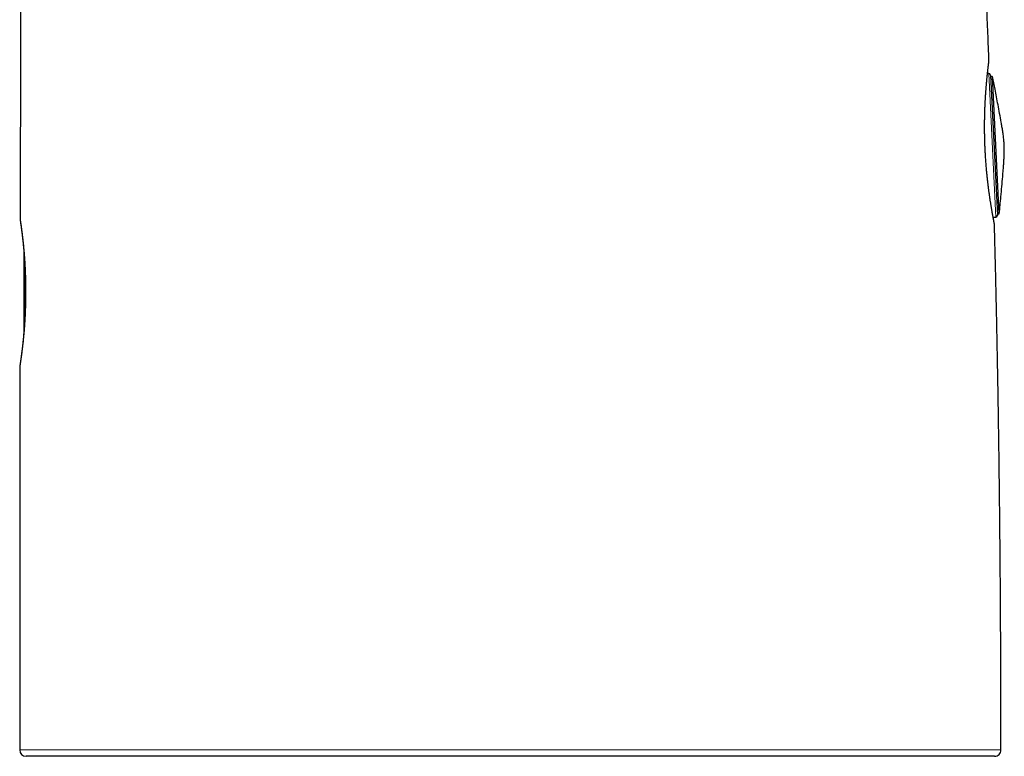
# Model space of a CAD drawing. Header units: millimetres. Extents: x 8 to 811, y 12 to 917.
# Tile 63 of 74: x 650 to 711, y 624 to 671. Entities that reach past the tile are written whole.
import ezdxf

# ---------------------------------------------------------------- set-up
doc = ezdxf.new("R2010")
doc.units = ezdxf.units.MM

msp = doc.modelspace()

# ---------------------------------------------------------------- linework, layer by layer
at = {"color": 7, "linetype": 'Continuous', "lineweight": 30}
for p, q in [((710.528, 667.999), (710.528, 667.999)), ((710.522, 667.152), (710.435, 667.15)), ((710.623, 667.056), (711.054, 658.253)), ((710.756, 666.959), (710.628, 666.953)), ((711.177, 658.363), (710.756, 666.959)), ((649.804, 658.015), (649.804, 658.015)), ((710.791, 658.134), (710.962, 658.149)), ((711.049, 658.356), (711.177, 658.363)), ((710.871, 657.681), (710.87, 657.682)), ((650.048, 655.451), (650.048, 655.937)), ((650.048, 650.989), (650.048, 655.451)), ((649.79, 648.817), (649.79, 648.817))]:
    msp.add_line(p, q, dxfattribs=at)
at = {"color": 252, "linetype": 'Continuous', "lineweight": 0}
for p, q in [((710.962, 658.149), (710.522, 667.152)), ((650.098, 655.219), (650.098, 651.708))]:
    msp.add_line(p, q, dxfattribs=at)
at = {"color": 252, "linetype": 'Continuous', "lineweight": 0, "flags": 128}
for points in [[(649.979, 656.713), (649.977, 656.679), (649.979, 656.658)], [(649.979, 656.61), (649.981, 656.595), (649.986, 656.571)], [(649.979, 650.267), (649.977, 650.247), (649.979, 650.213)], [(649.986, 650.356), (649.981, 650.331), (649.979, 650.317)]]:
    msp.add_lwpolyline(points, dxfattribs=at)
at = {"color": 7, "linetype": 'Continuous', "lineweight": 30}
for centre, radius, start, end in [((710.523, 667.052), 0.1, 2.8, 90.8), ((710.954, 658.248), 0.1, 274.8, 2.8), ((650.176, 624.728), 0.4, 179.99711, 269.9635), ((710.881, 624.728), 0.4, 270.00041, 0.01429)]:
    msp.add_arc(centre, radius, start, end, dxfattribs=at)
for points, knots in [([(650.758, 753.604), (650.755, 753.491), (650.747, 753.153), (650.733, 752.596), (650.717, 751.935), (650.702, 751.288), (650.686, 750.652), (650.671, 750.029), (650.657, 749.417), (650.642, 748.808), (650.628, 748.2), (650.614, 747.596), (650.6, 747.004), (650.587, 746.424), (650.574, 745.856), (650.561, 745.302), (650.549, 744.759), (650.537, 744.23), (650.526, 743.714), (650.515, 743.211), (650.505, 742.721), (650.495, 742.255), (650.485, 741.81), (650.477, 741.388), (650.468, 740.98), (650.46, 740.585), (650.453, 740.214), (650.446, 739.868), (650.439, 739.546), (650.433, 739.236), (650.427, 738.939), (650.422, 738.654), (650.417, 738.382), (650.409, 737.968), (650.398, 737.405), (650.381, 736.498), (650.361, 735.393), (650.34, 734.193), (650.322, 733.086), (650.305, 732.075), (650.289, 731.054), (650.273, 730.024), (650.257, 728.986), (650.243, 727.966), (650.228, 726.969), (650.215, 725.999), (650.202, 725.037), (650.19, 724.085), (650.178, 723.171), (650.167, 722.295), (650.157, 721.459), (650.148, 720.634), (650.138, 719.821), (650.129, 719.021), (650.121, 718.235), (650.11, 717.247), (650.098, 716.047), (650.083, 714.628), (650.069, 713.162), (650.055, 711.649), (650.042, 710.09), (650.028, 708.52), (650.015, 706.939), (650.003, 705.278), (649.99, 703.537), (649.98, 702.135), (649.973, 701.146), (649.969, 700.571), (649.965, 699.996), (649.962, 699.415), (649.958, 698.825), (649.954, 698.222), (649.95, 697.605), (649.946, 696.974), (649.942, 696.329), (649.939, 695.673), (649.935, 695.008), (649.931, 694.331), (649.927, 693.64), (649.923, 692.93), (649.919, 692.2), (649.915, 691.449), (649.911, 690.683), (649.907, 689.899), (649.904, 689.158), (649.9, 688.46), (649.897, 687.808), (649.894, 687.146), (649.891, 686.472), (649.888, 685.786), (649.885, 685.09), (649.882, 684.381), (649.879, 683.661), (649.876, 682.929), (649.873, 682.189), (649.87, 681.442), (649.867, 680.686), (649.864, 679.919), (649.861, 679.13), (649.858, 678.321), (649.855, 677.49), (649.852, 676.645), (649.849, 675.786), (649.846, 674.913), (649.844, 674.025), (649.841, 673.123), (649.838, 672.237), (649.836, 671.369), (649.833, 670.52), (649.831, 669.658), (649.828, 668.783), (649.826, 667.895), (649.824, 666.995), (649.821, 666.08), (649.819, 665.153), (649.817, 664.211), (649.815, 663.256), (649.813, 662.287), (649.811, 661.303), (649.809, 660.305), (649.807, 659.32), (649.805, 658.556), (649.804, 658.128), (649.804, 658.015)], [0, 0, 0, 0, 0.003555, 0.010599, 0.017507, 0.024282, 0.030929, 0.037451, 0.043852, 0.050133, 0.056586, 0.062911, 0.069107, 0.075174, 0.081112, 0.086919, 0.092594, 0.098134, 0.103537, 0.108801, 0.113921, 0.118896, 0.123449, 0.127865, 0.132143, 0.136278, 0.140267, 0.143764, 0.147135, 0.150378, 0.15349, 0.156468, 0.159311, 0.16203, 0.169478, 0.176975, 0.19049, 0.204172, 0.214652, 0.22523, 0.235909, 0.246686, 0.257563, 0.268477, 0.278702, 0.288853, 0.298918, 0.308887, 0.318748, 0.327608, 0.33636, 0.344994, 0.353502, 0.361874, 0.370101, 0.378173, 0.392888, 0.407739, 0.422719, 0.438903, 0.455216, 0.471647, 0.488184, 0.504817, 0.523775, 0.54282, 0.54882, 0.554827, 0.560839, 0.566881, 0.573051, 0.579361, 0.585814, 0.592413, 0.59916, 0.606057, 0.612981, 0.620055, 0.627282, 0.634666, 0.642347, 0.650196, 0.658216, 0.66641, 0.674781, 0.681485, 0.688303, 0.695235, 0.702284, 0.709451, 0.716738, 0.724148, 0.731681, 0.73934, 0.747126, 0.754899, 0.762799, 0.770828, 0.778987, 0.787536, 0.796228, 0.805066, 0.81405, 0.823185, 0.832471, 0.841912, 0.851509, 0.860263, 0.869147, 0.878163, 0.887312, 0.896598, 0.90602, 0.915583, 0.925287, 0.935134, 0.945126, 0.955266, 0.965556, 0.975997, 0.986592, 0.996441, 1, 1, 1, 1]), ([(710.528, 667.999), (710.523, 668.124), (710.507, 668.542), (710.478, 669.246), (710.442, 670.107), (710.406, 670.954), (710.369, 671.786), (710.331, 672.603), (710.294, 673.403), (710.257, 674.184), (710.219, 674.947), (710.181, 675.697), (710.141, 676.477), (710.098, 677.286), (710.053, 678.122), (710.007, 678.942), (709.962, 679.745), (709.916, 680.532), (709.869, 681.303), (709.826, 682.016), (709.797, 682.472), (709.784, 682.676)], [0, 0, 0, 0, 0.02564, 0.085281, 0.143914, 0.201555, 0.258219, 0.313921, 0.368677, 0.421549, 0.473535, 0.524651, 0.574909, 0.633033, 0.690006, 0.745848, 0.80058, 0.854221, 0.906792, 0.95831, 1, 1, 1, 1]), ([(710.871, 657.681), (710.871, 657.684), (710.87, 657.693), (710.87, 657.705), (710.869, 657.716), (710.867, 657.726), (710.867, 657.733), (710.866, 657.739), (710.865, 657.745), (710.864, 657.75), (710.863, 657.755), (710.862, 657.761), (710.861, 657.769), (710.859, 657.78), (710.855, 657.797), (710.851, 657.817), (710.847, 657.842), (710.841, 657.87), (710.835, 657.901), (710.829, 657.936), (710.821, 657.975), (710.813, 658.018), (710.804, 658.064), (710.795, 658.114), (710.785, 658.168), (710.774, 658.226), (710.763, 658.287), (710.751, 658.351), (710.739, 658.42), (710.727, 658.491), (710.714, 658.565), (710.7, 658.643), (710.687, 658.724), (710.673, 658.808), (710.658, 658.896), (710.643, 658.987), (710.629, 659.081), (710.613, 659.178), (710.598, 659.278), (710.583, 659.381), (710.568, 659.486), (710.552, 659.594), (710.537, 659.704), (710.522, 659.816), (710.507, 659.93), (710.492, 660.046), (710.478, 660.165), (710.463, 660.286), (710.449, 660.41), (710.435, 660.535), (710.422, 660.661), (710.408, 660.789), (710.396, 660.919), (710.383, 661.049), (710.371, 661.181), (710.36, 661.315), (710.349, 661.449), (710.339, 661.585), (710.329, 661.722), (710.32, 661.859), (710.311, 661.997), (710.303, 662.136), (710.295, 662.276), (710.288, 662.416), (710.282, 662.556), (710.277, 662.696), (710.272, 662.835), (710.268, 662.975), (710.264, 663.116), (710.261, 663.256), (710.259, 663.395), (710.257, 663.535), (710.256, 663.674), (710.256, 663.812), (710.256, 663.95), (710.257, 664.087), (710.258, 664.223), (710.26, 664.359), (710.263, 664.492), (710.266, 664.624), (710.27, 664.756), (710.274, 664.886), (710.279, 665.014), (710.284, 665.142), (710.29, 665.267), (710.296, 665.391), (710.302, 665.512), (710.309, 665.632), (710.316, 665.749), (710.324, 665.864), (710.331, 665.977), (710.339, 666.087), (710.347, 666.195), (710.356, 666.3), (710.364, 666.403), (710.373, 666.503), (710.381, 666.6), (710.39, 666.695), (710.398, 666.787), (710.407, 666.875), (710.415, 666.959), (710.424, 667.041), (710.432, 667.119), (710.44, 667.194), (710.448, 667.265), (710.455, 667.333), (710.462, 667.398), (710.47, 667.459), (710.476, 667.517), (710.483, 667.57), (710.488, 667.62), (710.494, 667.667), (710.499, 667.709), (710.504, 667.748), (710.508, 667.783), (710.512, 667.814), (710.516, 667.841), (710.518, 667.864), (710.521, 667.884), (710.523, 667.9), (710.524, 667.912), (710.525, 667.92), (710.526, 667.926), (710.527, 667.932), (710.527, 667.938), (710.528, 667.945), (710.528, 667.953), (710.529, 667.963), (710.529, 667.975), (710.529, 667.988), (710.528, 667.996), (710.528, 667.999)], [0, 0, 0, 0, 0.00065, 0.001642, 0.002518, 0.003374, 0.004293, 0.005352, 0.006666, 0.008389, 0.010758, 0.014213, 0.019785, 0.029689, 0.038646, 0.048161, 0.057272, 0.06647, 0.075562, 0.084569, 0.093533, 0.102482, 0.111435, 0.120404, 0.129366, 0.138332, 0.147324, 0.15632, 0.165293, 0.174217, 0.183086, 0.191957, 0.200842, 0.209758, 0.218698, 0.227658, 0.236628, 0.245603, 0.254572, 0.263528, 0.272462, 0.281369, 0.290239, 0.299068, 0.307858, 0.316671, 0.325525, 0.334388, 0.34325, 0.352099, 0.360923, 0.369709, 0.378467, 0.387232, 0.395978, 0.404715, 0.413455, 0.422204, 0.430975, 0.439684, 0.448399, 0.457156, 0.465929, 0.474687, 0.4834, 0.492048, 0.500694, 0.509408, 0.518112, 0.526818, 0.535531, 0.544264, 0.553023, 0.561743, 0.570469, 0.579232, 0.588016, 0.596802, 0.605568, 0.614297, 0.623043, 0.631865, 0.640692, 0.649526, 0.658371, 0.66723, 0.676106, 0.684969, 0.693824, 0.702675, 0.711531, 0.720401, 0.729296, 0.738227, 0.747127, 0.75605, 0.765016, 0.774002, 0.782985, 0.791935, 0.800832, 0.80972, 0.818654, 0.827579, 0.836506, 0.845444, 0.854403, 0.863398, 0.87236, 0.881275, 0.890232, 0.899213, 0.908205, 0.917191, 0.926165, 0.935155, 0.944065, 0.953051, 0.962128, 0.971357, 0.980966, 0.986639, 0.990489, 0.992807, 0.994241, 0.995429, 0.996442, 0.997386, 0.998328, 0.999386, 1, 1, 1, 1]), ([(711.482, 662.686), (711.476, 662.781), (711.464, 662.97), (711.431, 663.253), (711.391, 663.534), (711.346, 663.815), (711.282, 664.186), (711.199, 664.646), (711.069, 665.339), (710.921, 666.11), (710.807, 666.697), (710.756, 666.959)], [0, 0, 0, 0, 0.065595, 0.131188, 0.196796, 0.2624, 0.328002, 0.456864, 0.585726, 0.815836, 1, 1, 1, 1]), ([(711.177, 658.363), (711.21, 658.718), (711.283, 659.495), (711.362, 660.367), (711.413, 660.978), (711.436, 661.262), (711.456, 661.547), (711.474, 661.831), (711.486, 662.116), (711.492, 662.401), (711.485, 662.591), (711.482, 662.686)], [0, 0, 0, 0, 0.247041, 0.539862, 0.605598, 0.671333, 0.737068, 0.802805, 0.868546, 0.934272, 1, 1, 1, 1]), ([(649.804, 658.015), (649.804, 658.013), (649.804, 658.007), (649.804, 657.997), (649.805, 657.986), (649.806, 657.977), (649.806, 657.97), (649.807, 657.964), (649.807, 657.958), (649.808, 657.953), (649.809, 657.947), (649.81, 657.941), (649.811, 657.931), (649.813, 657.918), (649.815, 657.9), (649.818, 657.878), (649.822, 657.852), (649.826, 657.823), (649.831, 657.79), (649.836, 657.753), (649.842, 657.712), (649.848, 657.667), (649.855, 657.619), (649.862, 657.567), (649.87, 657.511), (649.878, 657.452), (649.886, 657.39), (649.895, 657.324), (649.903, 657.255), (649.913, 657.183), (649.922, 657.106), (649.932, 657.027), (649.941, 656.944), (649.951, 656.858), (649.961, 656.769), (649.971, 656.686), (649.976, 656.632), (649.979, 656.61)], [0, 0, 0, 0, 0.001654, 0.005882, 0.009764, 0.013727, 0.018074, 0.02324, 0.029784, 0.038511, 0.050723, 0.068758, 0.10017, 0.139172, 0.176523, 0.216009, 0.25442, 0.292431, 0.330328, 0.368247, 0.406337, 0.444257, 0.48222, 0.520211, 0.55819, 0.596097, 0.633875, 0.671466, 0.708874, 0.746484, 0.78415, 0.821961, 0.859849, 0.897742, 0.935549, 0.973201, 1, 1, 1, 1]), ([(649.813, 657.925), (649.813, 657.925), (649.813, 657.925), (649.813, 657.923), (649.814, 657.919), (649.815, 657.911), (649.817, 657.898), (649.82, 657.881), (649.823, 657.859), (649.827, 657.833), (649.831, 657.803), (649.836, 657.769), (649.842, 657.731), (649.848, 657.689), (649.855, 657.644), (649.862, 657.594), (649.869, 657.541), (649.877, 657.485), (649.885, 657.425), (649.894, 657.361), (649.903, 657.294), (649.912, 657.223), (649.921, 657.149), (649.931, 657.071), (649.941, 656.991), (649.951, 656.907), (649.961, 656.82), (649.97, 656.737), (649.976, 656.682), (649.979, 656.658)], [0, 0, 0, 0, 0.001189, 0.021571, 0.047777, 0.079385, 0.114896, 0.152719, 0.191812, 0.231644, 0.271969, 0.312874, 0.353773, 0.394798, 0.435896, 0.477001, 0.518022, 0.558886, 0.59953, 0.640259, 0.6811, 0.72213, 0.763282, 0.804483, 0.845645, 0.886686, 0.927531, 0.968121, 1, 1, 1, 1]), ([(711.281, 624.728), (711.281, 625.001), (711.281, 625.674), (711.28, 626.744), (711.277, 627.932), (711.274, 629.105), (711.27, 630.263), (711.266, 631.386), (711.26, 632.474), (711.254, 633.527), (711.248, 634.568), (711.24, 635.596), (711.232, 636.651), (711.222, 637.732), (711.212, 638.837), (711.2, 639.928), (711.188, 641.005), (711.175, 642.067), (711.162, 643.115), (711.148, 644.15), (711.132, 645.218), (711.115, 646.32), (711.096, 647.453), (711.076, 648.568), (711.056, 649.667), (711.034, 650.75), (711.012, 651.815), (710.99, 652.837), (710.968, 653.814), (710.946, 654.749), (710.923, 655.671), (710.9, 656.58), (710.883, 657.249), (710.872, 657.615), (710.871, 657.682)], [0, 0, 0, 0, 0.024814, 0.061309, 0.097351, 0.132945, 0.168095, 0.202809, 0.235142, 0.267096, 0.298674, 0.32988, 0.360719, 0.394709, 0.428252, 0.461354, 0.49402, 0.526256, 0.558067, 0.589459, 0.620437, 0.65534, 0.689716, 0.723574, 0.75692, 0.789763, 0.822109, 0.853965, 0.882742, 0.91112, 0.939102, 0.966696, 0.993904, 1, 1, 1, 1]), ([(649.979, 656.658), (649.98, 656.651), (649.984, 656.614), (649.991, 656.544), (650.001, 656.449), (650.011, 656.351), (650.02, 656.25), (650.03, 656.148), (650.039, 656.042), (650.048, 655.934), (650.057, 655.823), (650.065, 655.71), (650.074, 655.594), (650.082, 655.476), (650.089, 655.357), (650.097, 655.237), (650.104, 655.115), (650.11, 654.991), (650.116, 654.865), (650.121, 654.737), (650.126, 654.608), (650.131, 654.476), (650.135, 654.344), (650.139, 654.211), (650.142, 654.078), (650.144, 653.944), (650.146, 653.81), (650.147, 653.675), (650.148, 653.539), (650.148, 653.403), (650.147, 653.266), (650.146, 653.13), (650.144, 652.995), (650.142, 652.86), (650.139, 652.726), (650.135, 652.592), (650.131, 652.459), (650.127, 652.328), (650.122, 652.197), (650.116, 652.069), (650.11, 651.941), (650.104, 651.815), (650.097, 651.69), (650.089, 651.567), (650.081, 651.446), (650.073, 651.326), (650.065, 651.21), (650.056, 651.095), (650.047, 650.983), (650.038, 650.874), (650.028, 650.766), (650.019, 650.661), (650.009, 650.559), (649.999, 650.458), (649.989, 650.36), (649.982, 650.298), (649.979, 650.267)], [0, 0, 0, 0, 0.004287, 0.022911, 0.041483, 0.059984, 0.078414, 0.096777, 0.115179, 0.133715, 0.152353, 0.171062, 0.189807, 0.20855, 0.227247, 0.245863, 0.264442, 0.283048, 0.301809, 0.320694, 0.339673, 0.358713, 0.37778, 0.396832, 0.415829, 0.434755, 0.453711, 0.472792, 0.491933, 0.511112, 0.530308, 0.549496, 0.568652, 0.587755, 0.606786, 0.625771, 0.644877, 0.663874, 0.682788, 0.701647, 0.720476, 0.739302, 0.758146, 0.77703, 0.79592, 0.814667, 0.833305, 0.851868, 0.870382, 0.88887, 0.90736, 0.925869, 0.944421, 0.96304, 0.98158, 1, 1, 1, 1]), ([(649.979, 656.61), (649.982, 656.58), (649.988, 656.519), (649.998, 656.423), (650.008, 656.324), (650.017, 656.223), (650.027, 656.119), (650.036, 656.012), (650.043, 655.928), (650.047, 655.879), (650.048, 655.867)], [0, 0, 0, 0, 0.133492, 0.270509, 0.407013, 0.543747, 0.681032, 0.818032, 0.954937, 1, 1, 1, 1]), ([(650.048, 651.061), (650.045, 651.025), (650.039, 650.953), (650.03, 650.845), (650.02, 650.738), (650.011, 650.634), (650.001, 650.533), (649.991, 650.434), (649.984, 650.362), (649.979, 650.324), (649.979, 650.317)], [0, 0, 0, 0, 0.1317217, 0.2726754, 0.4129204, 0.5522123, 0.6903632, 0.8286039, 0.967889, 1, 1, 1, 1]), ([(649.979, 650.317), (649.977, 650.304), (649.973, 650.258), (649.964, 650.182), (649.954, 650.09), (649.944, 650), (649.933, 649.914), (649.923, 649.83), (649.913, 649.75), (649.904, 649.673), (649.894, 649.599), (649.885, 649.529), (649.876, 649.462), (649.868, 649.398), (649.859, 649.338), (649.852, 649.281), (649.844, 649.228), (649.837, 649.179), (649.831, 649.133), (649.825, 649.091), (649.819, 649.053), (649.814, 649.02), (649.81, 648.989), (649.806, 648.963), (649.803, 648.94), (649.8, 648.92), (649.798, 648.904), (649.796, 648.893), (649.795, 648.884), (649.794, 648.877), (649.793, 648.87), (649.792, 648.863), (649.792, 648.856), (649.791, 648.846), (649.79, 648.834), (649.79, 648.824), (649.79, 648.818), (649.79, 648.817)], [0, 0, 0, 0, 0.0143054, 0.0505769, 0.0868925, 0.1232439, 0.1596231, 0.196022, 0.2324334, 0.2688568, 0.3051936, 0.3414306, 0.3778187, 0.4143203, 0.4508984, 0.487517, 0.5241429, 0.560739, 0.5972869, 0.6338086, 0.6701595, 0.7063333, 0.7427574, 0.779415, 0.8163253, 0.8535907, 0.8915484, 0.9314333, 0.956674, 0.9700353, 0.9766771, 0.9820882, 0.9866255, 0.990783, 0.9948937, 0.9993872, 1, 1, 1, 1]), ([(649.979, 650.267), (649.978, 650.261), (649.974, 650.222), (649.966, 650.154), (649.956, 650.062), (649.946, 649.974), (649.935, 649.888), (649.925, 649.806), (649.915, 649.727), (649.906, 649.651), (649.896, 649.578), (649.887, 649.509), (649.878, 649.443), (649.869, 649.381), (649.861, 649.322), (649.853, 649.267), (649.846, 649.216), (649.839, 649.168), (649.832, 649.123), (649.826, 649.083), (649.821, 649.047), (649.816, 649.015), (649.811, 648.986), (649.808, 648.962), (649.804, 648.942), (649.802, 648.927), (649.8, 648.916), (649.799, 648.91), (649.799, 648.907), (649.799, 648.908), (649.799, 648.908)], [0, 0, 0, 0, 0.0075137, 0.046721, 0.0859706, 0.1252588, 0.164582, 0.2039365, 0.243319, 0.2827269, 0.3221614, 0.3615395, 0.400676, 0.4399721, 0.4793851, 0.5188728, 0.5583931, 0.5978994, 0.6373494, 0.6767138, 0.7159886, 0.7551433, 0.7937728, 0.832488, 0.8710869, 0.9092908, 0.9426973, 0.9723467, 0.9956655, 1, 1, 1, 1]), ([(649.79, 648.817), (649.79, 648.452), (649.789, 647.687), (649.787, 646.518), (649.786, 645.338), (649.785, 644.175), (649.784, 643.031), (649.783, 641.871), (649.782, 640.696), (649.781, 639.506), (649.78, 638.299), (649.78, 637.077), (649.779, 635.838), (649.778, 634.583), (649.778, 633.311), (649.777, 632.022), (649.777, 630.741), (649.776, 629.469), (649.776, 628.206), (649.776, 626.928), (649.776, 625.767), (649.776, 625.032), (649.776, 624.728)], [0, 0, 0, 0, 0.045478, 0.095182, 0.145612, 0.192485, 0.239984, 0.288117, 0.336891, 0.386316, 0.436399, 0.487149, 0.538574, 0.590683, 0.643484, 0.696986, 0.751198, 0.80297, 0.85539, 0.908464, 0.9622, 1, 1, 1, 1]), ([(710.88, 624.328), (710.88, 624.328), (710.882, 624.328), (710.869, 624.328), (710.843, 624.328), (710.803, 624.328), (710.75, 624.328), (710.684, 624.328), (710.606, 624.328), (710.513, 624.328), (710.407, 624.328), (710.288, 624.328), (710.157, 624.328), (710.012, 624.328), (709.854, 624.328), (709.684, 624.328), (709.497, 624.328), (709.291, 624.328), (709.066, 624.328), (708.827, 624.328), (708.58, 624.328), (708.327, 624.328), (708.069, 624.328), (707.799, 624.328), (707.517, 624.328), (707.223, 624.328), (706.917, 624.328), (706.599, 624.328), (706.27, 624.328), (705.929, 624.328), (705.576, 624.328), (705.212, 624.328), (704.833, 624.328), (704.441, 624.328), (704.034, 624.328), (703.616, 624.328), (703.193, 624.328), (702.764, 624.328), (702.331, 624.328), (701.889, 624.328), (701.437, 624.328), (700.974, 624.328), (700.502, 624.328), (700.02, 624.328), (699.526, 624.328), (699.018, 624.328), (698.497, 624.328), (697.968, 624.328), (697.429, 624.328), (696.881, 624.328), (696.324, 624.328), (695.759, 624.328), (695.195, 624.328), (694.633, 624.328), (694.072, 624.328), (693.505, 624.328), (692.931, 624.328), (692.35, 624.328), (691.763, 624.328), (691.17, 624.328), (690.571, 624.328), (689.965, 624.328), (689.351, 624.328), (688.734, 624.328), (688.109, 624.328), (687.478, 624.328), (686.839, 624.328), (686.197, 624.328), (685.561, 624.328), (684.932, 624.328), (684.309, 624.328), (683.685, 624.328), (683.058, 624.328), (682.428, 624.328), (681.797, 624.328), (681.164, 624.328), (680.53, 624.328), (679.895, 624.328), (679.258, 624.328), (678.622, 624.328), (677.982, 624.328), (677.339, 624.328), (676.692, 624.328), (676.048, 624.328), (675.412, 624.328), (674.784, 624.328), (674.166, 624.328), (673.55, 624.328), (672.936, 624.328), (672.323, 624.328), (671.713, 624.328), (671.107, 624.328), (670.502, 624.328), (669.9, 624.328), (669.299, 624.328), (668.704, 624.328), (668.111, 624.328), (667.519, 624.328), (666.93, 624.328), (666.348, 624.328), (665.78, 624.328), (665.226, 624.328), (664.687, 624.328), (664.154, 624.328), (663.628, 624.328), (663.107, 624.328), (662.593, 624.328), (662.086, 624.328), (661.586, 624.328), (661.093, 624.328), (660.607, 624.328), (660.13, 624.328), (659.658, 624.328), (659.193, 624.328), (658.734, 624.328), (658.286, 624.328), (657.852, 624.328), (657.433, 624.328), (657.028, 624.328), (656.634, 624.328), (656.249, 624.328), (655.873, 624.328), (655.508, 624.328), (655.153, 624.328), (654.81, 624.328), (654.479, 624.328), (654.159, 624.328), (653.851, 624.328), (653.548, 624.328), (653.249, 624.328), (652.958, 624.328), (652.681, 624.328), (652.415, 624.328), (652.16, 624.328), (651.919, 624.328), (651.693, 624.328), (651.481, 624.328), (651.285, 624.328), (651.104, 624.328), (650.939, 624.328), (650.793, 624.328), (650.664, 624.328), (650.552, 624.328), (650.455, 624.328), (650.372, 624.328), (650.303, 624.328), (650.249, 624.328), (650.209, 624.328), (650.185, 624.328), (650.174, 624.328), (650.177, 624.328), (650.177, 624.328)], [0, 0, 0, 0, 0.002555, 0.009572, 0.016587, 0.023193, 0.0298, 0.036408, 0.043014, 0.049666, 0.05632, 0.062975, 0.069627, 0.076257, 0.082887, 0.089518, 0.096147, 0.103268, 0.110391, 0.117514, 0.124635, 0.131199, 0.137764, 0.14433, 0.150894, 0.157503, 0.164113, 0.170723, 0.177332, 0.183987, 0.190643, 0.197299, 0.203953, 0.210791, 0.217631, 0.224471, 0.231309, 0.237911, 0.244515, 0.251119, 0.257721, 0.264369, 0.271018, 0.277667, 0.284315, 0.291155, 0.297996, 0.304838, 0.311677, 0.318569, 0.325462, 0.332355, 0.339246, 0.345855, 0.352466, 0.359076, 0.365685, 0.372342, 0.378999, 0.385657, 0.392313, 0.399053, 0.405795, 0.412537, 0.419278, 0.426141, 0.433007, 0.439872, 0.446735, 0.453324, 0.459914, 0.466504, 0.473093, 0.479726, 0.486361, 0.492995, 0.499629, 0.506309, 0.512991, 0.519672, 0.526353, 0.533175, 0.539999, 0.546823, 0.553646, 0.560265, 0.566886, 0.573506, 0.580126, 0.586792, 0.59346, 0.600127, 0.606794, 0.613544, 0.620297, 0.627049, 0.6338, 0.640674, 0.647549, 0.654425, 0.661299, 0.667891, 0.674485, 0.681078, 0.68767, 0.694308, 0.700947, 0.707585, 0.714223, 0.720915, 0.727609, 0.734302, 0.740995, 0.747823, 0.754653, 0.761483, 0.768311, 0.774922, 0.781533, 0.788145, 0.794755, 0.801412, 0.80807, 0.814727, 0.821384, 0.828017, 0.834652, 0.841287, 0.84792, 0.855042, 0.862165, 0.869288, 0.876409, 0.883754, 0.891101, 0.898449, 0.905794, 0.913203, 0.920614, 0.928026, 0.935435, 0.942456, 0.949479, 0.956501, 0.963522, 0.970543, 0.977565, 0.984588, 0.991609, 0.99863, 1, 1, 1, 1])]:
    msp.add_open_spline(points, degree=3, knots=knots, dxfattribs=at)
at = {"color": 252, "linetype": 'Continuous', "lineweight": 0}
for points, knots in [([(710.87, 657.682), (710.87, 657.683), (710.87, 657.685), (710.867, 657.703), (710.862, 657.728), (710.856, 657.76), (710.848, 657.799), (710.839, 657.842), (710.83, 657.889), (710.821, 657.937), (710.811, 657.99), (710.798, 658.06), (710.782, 658.144), (710.764, 658.241), (710.747, 658.335), (710.729, 658.436), (710.711, 658.537), (710.694, 658.636), (710.678, 658.732), (710.661, 658.832), (710.64, 658.96), (710.614, 659.123), (710.583, 659.328), (710.553, 659.537), (710.524, 659.741), (710.499, 659.934), (710.475, 660.125), (710.452, 660.316), (710.431, 660.505), (710.411, 660.692), (710.392, 660.877), (710.374, 661.066), (710.358, 661.245), (710.344, 661.415), (710.332, 661.573), (710.321, 661.734), (710.307, 661.932), (710.295, 662.143), (710.283, 662.367), (710.274, 662.567), (710.267, 662.767), (710.261, 662.955), (710.256, 663.131), (710.253, 663.293), (710.25, 663.455), (710.248, 663.653), (710.248, 663.866), (710.249, 664.093), (710.252, 664.299), (710.256, 664.502), (710.261, 664.703), (710.267, 664.902), (710.275, 665.098), (710.283, 665.291), (710.293, 665.475), (710.303, 665.65), (710.313, 665.817), (710.324, 665.98), (710.335, 666.128), (710.345, 666.261), (710.355, 666.382), (710.365, 666.499), (710.377, 666.638), (710.392, 666.801), (710.41, 666.981), (710.427, 667.142), (710.442, 667.282), (710.455, 667.398), (710.467, 667.502), (710.478, 667.593), (710.487, 667.667), (710.494, 667.727), (710.5, 667.775), (710.506, 667.819), (710.511, 667.858), (710.515, 667.892), (710.519, 667.922), (710.522, 667.947), (710.525, 667.97), (710.527, 667.987), (710.528, 667.997), (710.528, 667.998), (710.528, 667.999)], [0, 0, 0, 0, 0.012019, 0.028269, 0.040737, 0.053204, 0.065746, 0.078288, 0.088421, 0.098554, 0.108727, 0.1189, 0.135973, 0.148434, 0.160896, 0.173431, 0.185967, 0.196095, 0.206224, 0.216392, 0.22656, 0.243625, 0.26192, 0.280273, 0.295445, 0.310651, 0.324323, 0.338021, 0.351788, 0.364242, 0.376695, 0.389229, 0.401762, 0.411897, 0.422032, 0.43221, 0.442388, 0.459481, 0.471777, 0.484073, 0.496449, 0.508824, 0.518831, 0.528837, 0.538886, 0.548935, 0.565808, 0.578904, 0.591999, 0.605188, 0.618377, 0.631708, 0.64504, 0.658467, 0.671895, 0.684364, 0.696832, 0.709377, 0.721922, 0.73206, 0.742198, 0.752376, 0.762554, 0.779637, 0.798144, 0.816712, 0.832059, 0.847441, 0.861269, 0.875123, 0.889046, 0.898782, 0.908528, 0.918322, 0.928117, 0.937948, 0.947779, 0.95766, 0.96755, 0.980001, 0.992452, 1, 1, 1, 1]), ([(649.804, 658.015), (649.804, 658.016), (649.804, 658.017), (649.805, 658.01), (649.808, 657.996), (649.811, 657.973), (649.816, 657.942), (649.822, 657.903), (649.83, 657.856), (649.838, 657.801), (649.847, 657.74), (649.857, 657.672), (649.868, 657.596), (649.879, 657.513), (649.892, 657.421), (649.905, 657.322), (649.919, 657.216), (649.932, 657.111), (649.944, 657.011), (649.956, 656.915), (649.967, 656.817), (649.975, 656.748), (649.979, 656.713)], [0, 0, 0, 0, 0.028136, 0.081018, 0.134169, 0.187409, 0.241682, 0.29605, 0.35071, 0.405467, 0.45804, 0.5107, 0.563624, 0.616637, 0.670666, 0.72479, 0.779201, 0.83371, 0.875174, 0.916681, 0.958319, 1, 1, 1, 1]), ([(649.979, 656.713), (649.985, 656.654), (649.998, 656.535), (650.017, 656.344), (650.036, 656.144), (650.054, 655.938), (650.07, 655.727), (650.085, 655.512), (650.1, 655.289), (650.112, 655.058), (650.124, 654.82), (650.134, 654.577), (650.142, 654.331), (650.147, 654.082), (650.152, 653.829), (650.153, 653.572), (650.153, 653.312), (650.151, 653.052), (650.146, 652.791), (650.14, 652.531), (650.131, 652.271), (650.12, 652.013), (650.106, 651.757), (650.092, 651.51), (650.076, 651.274), (650.058, 651.048), (650.04, 650.827), (650.02, 650.613), (650, 650.407), (649.986, 650.278), (649.979, 650.213)], [0, 0, 0, 0, 0.035136, 0.070331, 0.105525, 0.140662, 0.174554, 0.208472, 0.242364, 0.277199, 0.31206, 0.346895, 0.381852, 0.416835, 0.451792, 0.487715, 0.523665, 0.559587, 0.595989, 0.63242, 0.668821, 0.706347, 0.743905, 0.781429, 0.817267, 0.853136, 0.888974, 0.925971, 0.963003, 1, 1, 1, 1]), ([(649.979, 650.213), (649.974, 650.171), (649.965, 650.085), (649.95, 649.964), (649.936, 649.847), (649.922, 649.735), (649.909, 649.628), (649.895, 649.526), (649.882, 649.43), (649.87, 649.34), (649.858, 649.256), (649.846, 649.177), (649.836, 649.106), (649.826, 649.042), (649.817, 648.985), (649.81, 648.936), (649.803, 648.895), (649.798, 648.863), (649.794, 648.839), (649.792, 648.824), (649.79, 648.816), (649.79, 648.817), (649.79, 648.817)], [0, 0, 0, 0, 0.048249, 0.096571, 0.145116, 0.193735, 0.243202, 0.292747, 0.342531, 0.392393, 0.443842, 0.495379, 0.547183, 0.599076, 0.651998, 0.705016, 0.758325, 0.811732, 0.862778, 0.91391, 0.965303, 1, 1, 1, 1]), ([(649.777, 624.728), (649.777, 624.728), (649.775, 624.728), (649.782, 624.728), (649.797, 624.728), (649.822, 624.728), (649.855, 624.728), (649.897, 624.728), (649.954, 624.728), (650.032, 624.728), (650.125, 624.728), (650.217, 624.728), (650.305, 624.728), (650.413, 624.728), (650.548, 624.728), (650.714, 624.728), (650.896, 624.728), (651.094, 624.728), (651.308, 624.728), (651.538, 624.728), (651.785, 624.728), (652.008, 624.728), (652.202, 624.728), (652.36, 624.728), (652.523, 624.728), (652.707, 624.728), (652.915, 624.728), (653.147, 624.728), (653.388, 624.728), (653.636, 624.728), (653.893, 624.728), (654.193, 624.728), (654.541, 624.728), (654.94, 624.728), (655.355, 624.728), (655.778, 624.728), (656.207, 624.728), (656.641, 624.728), (657.089, 624.728), (657.547, 624.728), (658.014, 624.728), (658.491, 624.728), (658.98, 624.728), (659.481, 624.728), (659.993, 624.728), (660.513, 624.728), (661.041, 624.728), (661.577, 624.728), (662.122, 624.728), (662.678, 624.728), (663.243, 624.728), (663.768, 624.728), (664.251, 624.728), (664.689, 624.728), (665.131, 624.728), (665.552, 624.728), (665.952, 624.728), (666.33, 624.728), (666.71, 624.728), (667.137, 624.728), (667.61, 624.728), (668.132, 624.728), (668.659, 624.728), (669.191, 624.728), (669.727, 624.728), (670.268, 624.728), (670.815, 624.728), (671.367, 624.728), (671.924, 624.728), (672.483, 624.728), (673.047, 624.728), (673.567, 624.728), (674.042, 624.728), (674.473, 624.728), (674.905, 624.728), (675.42, 624.728), (676.02, 624.728), (676.704, 624.728), (677.391, 624.728), (678.082, 624.728), (678.774, 624.728), (679.464, 624.728), (680.152, 624.728), (680.838, 624.728), (681.524, 624.728), (682.211, 624.728), (682.898, 624.728), (683.526, 624.728), (684.094, 624.728), (684.603, 624.728), (685.111, 624.728), (685.678, 624.728), (686.302, 624.728), (686.983, 624.728), (687.661, 624.728), (688.337, 624.728), (689.01, 624.728), (689.676, 624.728), (690.334, 624.728), (690.985, 624.728), (691.632, 624.728), (692.274, 624.728), (692.911, 624.728), (693.488, 624.728), (694.006, 624.728), (694.468, 624.728), (694.926, 624.728), (695.346, 624.728), (695.728, 624.728), (696.074, 624.728), (696.417, 624.728), (696.791, 624.728), (697.195, 624.728), (697.628, 624.728), (698.056, 624.728), (698.48, 624.728), (698.898, 624.728), (699.368, 624.728), (699.885, 624.728), (700.448, 624.728), (700.999, 624.728), (701.531, 624.728), (702.042, 624.728), (702.535, 624.728), (703.017, 624.728), (703.485, 624.728), (703.939, 624.728), (704.38, 624.728), (704.81, 624.728), (705.228, 624.728), (705.634, 624.728), (706.026, 624.728), (706.404, 624.728), (706.767, 624.728), (707.118, 624.728), (707.457, 624.728), (707.782, 624.728), (708.068, 624.728), (708.317, 624.728), (708.533, 624.728), (708.741, 624.728), (708.927, 624.728), (709.092, 624.728), (709.238, 624.728), (709.379, 624.728), (709.529, 624.728), (709.686, 624.728), (709.847, 624.728), (710, 624.728), (710.145, 624.728), (710.281, 624.728), (710.426, 624.728), (710.576, 624.728), (710.724, 624.728), (710.855, 624.728), (710.967, 624.728), (711.061, 624.728), (711.137, 624.728), (711.198, 624.728), (711.237, 624.728), (711.261, 624.728), (711.274, 624.728), (711.281, 624.728), (711.281, 624.728), (711.28, 624.728)], [0, 0, 0, 0, 0.0016155, 0.0069731, 0.0123311, 0.0176888, 0.02306, 0.0284315, 0.0338027, 0.0414826, 0.0491625, 0.0542941, 0.0594259, 0.0645575, 0.0719119, 0.0792663, 0.0866364, 0.0940066, 0.1013937, 0.1087809, 0.1161842, 0.1235876, 0.127725, 0.1318625, 0.1360027, 0.140143, 0.1455122, 0.1508818, 0.1562511, 0.1616343, 0.1670179, 0.1724011, 0.1799775, 0.1875539, 0.1951477, 0.2027414, 0.2099718, 0.2172022, 0.2244475, 0.2316929, 0.2388496, 0.2460072, 0.253164, 0.2603532, 0.2675433, 0.2747325, 0.2818331, 0.2889346, 0.2960352, 0.3031674, 0.3103005, 0.3174327, 0.3227462, 0.3280598, 0.3333792, 0.3386986, 0.343121, 0.3475434, 0.3519692, 0.356395, 0.3623264, 0.3682583, 0.3741896, 0.3801397, 0.3860902, 0.3920402, 0.3980477, 0.4040557, 0.4100631, 0.4160902, 0.4221178, 0.4281448, 0.4326964, 0.437248, 0.4418033, 0.4463586, 0.4535076, 0.4606575, 0.4678065, 0.4749887, 0.4821718, 0.489354, 0.4964487, 0.5035443, 0.510639, 0.5177655, 0.5248929, 0.5320194, 0.5373286, 0.5426379, 0.5479528, 0.5532678, 0.5604552, 0.5676435, 0.5748309, 0.5820514, 0.5892728, 0.5964933, 0.6036264, 0.6107604, 0.6178935, 0.6250596, 0.6322266, 0.6393927, 0.6447327, 0.6500726, 0.6554186, 0.6607647, 0.6648965, 0.6690284, 0.6731631, 0.6772978, 0.6826594, 0.6880214, 0.6933831, 0.6987585, 0.7041344, 0.7095098, 0.7170743, 0.7246387, 0.7322202, 0.7398017, 0.7470196, 0.7542374, 0.76147, 0.7687026, 0.7758373, 0.782973, 0.7901077, 0.7972745, 0.8044422, 0.811609, 0.8186871, 0.8257661, 0.8328441, 0.8399536, 0.847064, 0.8541735, 0.8594701, 0.8647666, 0.8700691, 0.8753715, 0.8795073, 0.8836431, 0.8877817, 0.8919203, 0.8972872, 0.9026544, 0.9080213, 0.9134021, 0.9187833, 0.9241641, 0.931737, 0.9393099, 0.9469002, 0.9544906, 0.9617179, 0.9689452, 0.9761877, 0.9834302, 0.9880807, 0.9927312, 0.9973857, 1, 1, 1, 1])]:
    msp.add_open_spline(points, degree=3, knots=knots, dxfattribs=at)

doc.saveas('drawing.dxf')
